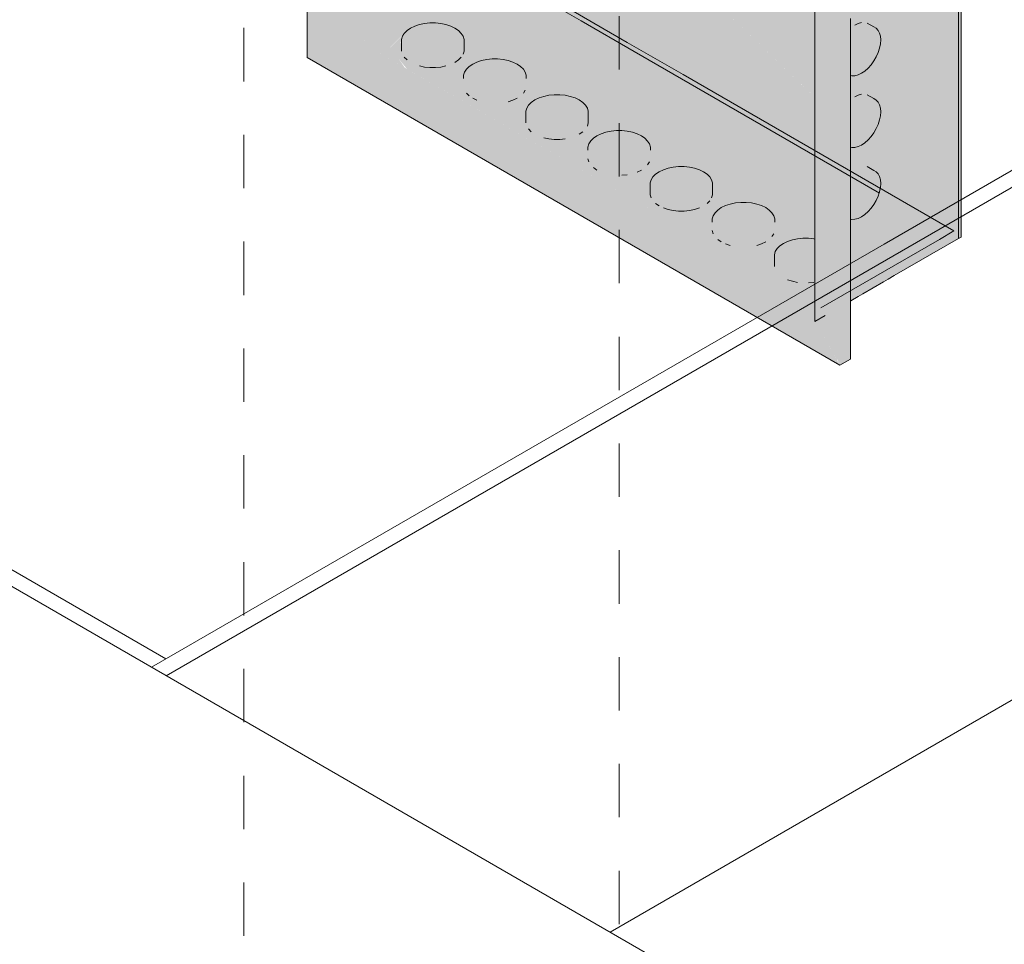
# Model space of a CAD drawing. Header units: millimetres. Extents: x 4480191 to 4481199, y -30324204 to -30323479.
# Tile 49 of 243: x 4480381.91 to 4480384.21, y -30324083.99 to -30324081.83. Entities that reach past the tile are written whole.
import ezdxf

# ---------------------------------------------------------------- set-up
doc = ezdxf.new("R2010")
doc.units = ezdxf.units.MM
doc.linetypes.add('JIS_02_1.2', pattern=[0.25, 0.125, -0.125])
for name, color, linetype, lineweight in [('DI-Pontilhado', 7, 'JIS_02_1.2', 9), ('EL-Quadro de distribuição QD', 182, 'Continuous', 18), ('IFC-Parede padrão-Contorno', 44, 'Continuous', 5)]:
    doc.layers.add(name, color=color, linetype=linetype, lineweight=lineweight)

msp = doc.modelspace()

# ---------------------------------------------------------------- hatches: boundary and pattern name
at = {"layer": 'EL-Quadro de distribuição QD', "linetype": 'Continuous'}
for points in [[(4480382.9863, -30324081.6837), (4480382.8968, -30324081.1236), (4480382.8084, -30324081.5545), (4480382.8104, -30324081.582), (4480382.8169, -30324081.5858), (4480382.8084, -30324081.5545), (4480382.8968, -30324081.1236), (4480382.8074, -30324081.5535), (4480382.8063, -30324081.5883), (4480382.775, -30324081.6326), (4480382.7774, -30324081.5213), (4480382.7865, -30324081.5311), (4480382.7872, -30324081.6181), (4480382.7918, -30324081.5367), (4480382.8019, -30324081.5859), (4480382.7933, -30324081.5384), (4480382.8046, -30324081.5666), (4480382.8968, -30324081.1236), (4480382.6745, -30324079.7337), (4480382.6745, -30324081.8637)], [(4480382.646, -30324080.2747), (4480382.6403, -30324079.9058), (4480382.6398, -30324079.8595), (4480382.5809, -30324079.8412), (4480382.5809, -30324081.9178), (4480383.8279, -30324082.6378), (4480383.7691, -30324082.5358), (4480383.7935, -30324082.5217), (4480383.7691, -30324082.5082), (4480383.7691, -30324082.4956), (4480382.6745, -30324081.8637), (4480382.6745, -30324079.8704), (4480382.6398, -30324079.8595), (4480382.6403, -30324079.9058), (4480382.646, -30324080.2747), (4480382.6642, -30324081.8697)], [(4480383.8279, -30324082.6378), (4480383.8523, -30324082.6237), (4480383.8523, -30324082.1957), (4480383.851, -30324082.1275), (4480383.8459, -30324082.023), (4480383.8437, -30324081.8217), (4480383.848, -30324081.8532), (4480383.8429, -30324081.5227), (4480383.8474, -30324081.6226), (4480383.8419, -30324081.3967), (4480383.8484, -30324081.6229), (4480383.8465, -30324081.5188), (4480383.8483, -30324081.517), (4480383.8523, -30324081.6813), (4480383.8523, -30324080.3337), (4480383.8279, -30324080.3478), (4480383.294, -30324080.0826), (4480383.172, -30324080.0371), (4480383.7691, -30324080.3818), (4480383.7691, -30324082.1356), (4480383.7961, -30324082.3363), (4480383.8026, -30324082.3465), (4480383.8209, -30324082.3677), (4480383.8212, -30324082.3803), (4480383.7961, -30324082.3363), (4480383.7691, -30324082.1356), (4480383.7691, -30324082.5118)], [(4480384.1052, -30324080.1877), (4480383.8678, -30324080.3248), (4480383.8824, -30324080.5118), (4480383.9164, -30324080.5669), (4480383.8848, -30324080.5417), (4480383.8914, -30324080.6265), (4480383.8986, -30324080.6094), (4480383.9015, -30324080.755), (4480383.9164, -30324080.946), (4480383.9202, -30324081.0183), (4480383.9229, -30324081.046), (4480383.9153, -30324081.0711), (4480383.9012, -30324080.9966), (4480383.9163, -30324081.0687), (4480383.9136, -30324081.0099), (4480383.9202, -30324081.0169), (4480383.9164, -30324080.946), (4480383.9015, -30324080.755), (4480383.8986, -30324080.6094), (4480383.8914, -30324080.6265), (4480383.8897, -30324080.6042), (4480383.8835, -30324080.6007), (4480383.8848, -30324080.5417), (4480383.8678, -30324080.3248), (4480383.7935, -30324080.3677), (4480384.1052, -30324082.3417)], [(4480384.1052, -30324080.4278), (4480384.1052, -30324082.3417), (4480384.1115, -30324082.3381), (4480384.1115, -30324080.4308), (4480384.1108, -30324080.4304)], [(4480384.1018, -30324082.3197), (4480383.823, -30324080.5549), (4480383.8212, -30324082.1657), (4480383.923, -30324082.2211)], [(4480382.9759, -30324081.6897), (4480382.9863, -30324081.6855), (4480382.9863, -30324081.6957), (4480383.9202, -30324082.2349), (4480383.9036, -30324082.1636), (4480383.8786, -30324082.1162), (4480383.3466, -30324081.6056), (4480383.8784, -30324082.1158), (4480383.3466, -30324081.6049), (4480383.8214, -30324081.8265), (4480383.8157, -30324081.8055), (4480383.8622, -30324081.4299), (4480383.7222, -30324081.4577), (4480383.8475, -30324081.2415), (4480383.6887, -30324081.3332), (4480383.6729, -30324081.2746), (4480383.4784, -30324081.3557), (4480383.6707, -30324081.2662), (4480383.667, -30324081.2526), (4480383.8434, -30324081.1892), (4480383.7966, -30324080.5924), (4480383.3466, -30324081.1941), (4480383.2219, -30324081.4128), (4480383.2219, -30324081.3608)], [(4480383.3466, -30324081.6049), (4480383.8784, -30324082.1157), (4480383.8238, -30324081.8356), (4480383.8214, -30324081.8265)], [(4480383.3466, -30324081.6056), (4480383.8786, -30324082.1162), (4480383.8785, -30324082.1159)], [(4480382.7684, -30324081.8117), (4480382.8822, -30324081.7438), (4480382.6745, -30324081.8637), (4480382.7252, -30324081.8801), (4480382.8091, -30324081.851), (4480382.8168, -30324081.8474), (4480382.7252, -30324081.8801), (4480382.7736, -30324081.8958), (4480382.8045, -30324081.8648), (4480382.8061, -30324081.8606), (4480382.8437, -30324081.8406), (4480382.7986, -30324081.885), (4480382.8067, -30324081.8635), (4480382.7736, -30324081.8958), (4480384.0948, -30324082.3237), (4480382.9863, -30324081.6837)], [(4480383.8523, -30324082.1837), (4480383.8523, -30324081.8493), (4480383.8515, -30324081.7916), (4480383.8457, -30324081.6872), (4480383.8471, -30324081.7906), (4480383.8486, -30324081.8524), (4480383.8437, -30324081.8217), (4480383.8494, -30324081.9591), (4480383.8501, -30324082.0187), (4480383.8446, -30324081.8562), (4480383.8473, -30324081.9586), (4480383.8441, -30324081.8574), (4480383.8459, -30324082.023), (4480383.851, -30324082.1275)], [(4480383.9229, -30324081.886), (4480383.9208, -30324081.8604), (4480383.9074, -30324081.846), (4480383.8863, -30324081.8469), (4480383.8783, -30324081.8358), (4480383.8629, -30324081.8416), (4480383.8707, -30324081.8559), (4480383.8551, -30324081.8469), (4480383.8631, -30324081.8626), (4480383.8523, -30324081.8633), (4480383.8523, -30324081.9598), (4480383.8707, -30324081.9583), (4480383.8939, -30324081.9425), (4480383.913, -30324081.9161)], [(4480382.8326, -30324081.8443), (4480382.8146, -30324081.8547), (4480382.8016, -30324081.8754), (4480382.8082, -30324081.897), (4480382.8082, -30324081.917), (4480382.8146, -30324081.9234), (4480382.8228, -30324081.9091), (4480382.8228, -30324081.9291), (4480382.8326, -30324081.9138), (4480382.8437, -30324081.9175), (4480382.8437, -30324081.9375), (4480382.8684, -30324081.9413), (4480382.9058, -30324081.9375), (4480382.9058, -30324081.9175), (4480382.9169, -30324081.9138), (4480382.9169, -30324081.9338), (4480382.9267, -30324081.9091), (4480382.9267, -30324081.9291), (4480382.9414, -30324081.917), (4480382.9414, -30324081.897), (4480382.9458, -30324081.8901), (4480382.948, -30324081.9028), (4480382.948, -30324081.8754), (4480382.935, -30324081.8547), (4480382.9058, -30324081.8406), (4480382.8684, -30324081.8368)], [(4480383.8473, -30324081.9586), (4480383.8446, -30324081.8568), (4480383.8441, -30324081.8566)], [(4480383.8502, -30324082.0193), (4480383.8494, -30324081.9591), (4480383.8449, -30324081.856)], [(4480382.7956, -30324081.9215), (4480382.8142, -30324081.9443), (4480383.7831, -30324082.5037), (4480384.0948, -30324082.3237), (4480382.6745, -30324081.8637), (4480382.809, -30324081.9413)], [(4480382.9781, -30324081.9283), (4480382.9601, -30324081.9387), (4480382.9471, -30324081.9594), (4480382.9493, -30324081.9941), (4480382.9537, -30324081.981), (4480382.9537, -30324082.001), (4480382.9601, -30324082.0074), (4480382.9601, -30324081.9874), (4480382.9683, -30324081.9931), (4480382.9683, -30324082.0131), (4480382.9781, -30324082.0178), (4480382.9892, -30324082.0015), (4480382.9892, -30324082.0215), (4480383.0013, -30324082.0041), (4480383.0139, -30324082.0053), (4480383.0139, -30324082.0253), (4480383.0267, -30324082.0053), (4480383.0267, -30324082.0253), (4480383.0393, -30324082.0041), (4480383.0513, -30324082.0015), (4480383.0513, -30324082.0215), (4480383.0722, -30324082.0131), (4480383.0722, -30324081.9931), (4480383.0869, -30324081.981), (4480383.0869, -30324082.001), (4480383.0912, -30324081.9941), (4480383.0935, -30324081.9594), (4480383.0805, -30324081.9387), (4480383.0513, -30324081.9246), (4480383.0139, -30324081.9208)], [(4480383.1236, -30324082.0123), (4480383.1056, -30324082.0227), (4480383.0925, -30324082.0434), (4480383.0992, -30324082.065), (4480383.0992, -30324082.085), (4480383.1056, -30324082.0914), (4480383.1138, -30324082.0771), (4480383.1236, -30324082.0818), (4480383.1236, -30324082.1018), (4480383.1347, -30324082.0855), (4480383.1347, -30324082.1055), (4480383.1468, -30324082.1081), (4480383.1848, -30324082.1081), (4480383.1968, -30324082.0855), (4480383.1968, -30324082.1055), (4480383.2079, -30324082.0818), (4480383.2177, -30324082.0771), (4480383.2177, -30324082.0971), (4480383.226, -30324082.0914), (4480383.2324, -30324082.065), (4480383.2367, -30324082.0581), (4480383.239, -30324082.0708), (4480383.239, -30324082.0434), (4480383.226, -30324082.0227), (4480383.1968, -30324082.0086), (4480383.1594, -30324082.0048)], [(4480383.9229, -30324082.054), (4480383.9208, -30324082.0284), (4480383.9074, -30324082.014), (4480383.8863, -30324082.0149), (4480383.8783, -30324082.0038), (4480383.8629, -30324082.0096), (4480383.8707, -30324082.0239), (4480383.8551, -30324082.0149), (4480383.8631, -30324082.0306), (4480383.8523, -30324082.0313), (4480383.8523, -30324082.1278), (4480383.8707, -30324082.1263), (4480383.8939, -30324082.1105), (4480383.913, -30324082.0841)], [(4480383.2691, -30324082.0963), (4480383.2511, -30324082.1067), (4480383.238, -30324082.1274), (4480383.2403, -30324082.1621), (4480383.2446, -30324082.149), (4480383.2511, -30324082.1554), (4480383.2511, -30324082.1754), (4480383.2593, -30324082.1811), (4480383.2691, -30324082.1658), (4480383.2691, -30324082.1858), (4480383.2802, -30324082.1695), (4480383.2922, -30324082.1721), (4480383.2922, -30324082.1921), (4480383.3049, -30324082.1733), (4480383.3049, -30324082.1933), (4480383.3176, -30324082.1733), (4480383.3176, -30324082.1933), (4480383.3303, -30324082.1921), (4480383.3303, -30324082.1721), (4480383.3423, -30324082.1695), (4480383.3423, -30324082.1895), (4480383.3534, -30324082.1658), (4480383.3534, -30324082.1858), (4480383.3632, -30324082.1811), (4480383.3714, -30324082.1554), (4480383.3779, -30324082.149), (4480383.3779, -30324082.169), (4480383.3822, -30324082.1621), (4480383.3845, -30324082.1274), (4480383.3715, -30324082.1068), (4480383.3423, -30324082.0926), (4480383.3049, -30324082.0888)], [(4480383.4146, -30324082.1803), (4480383.3965, -30324082.1907), (4480383.3835, -30324082.2114), (4480383.3901, -30324082.233), (4480383.3901, -30324082.253), (4480383.3965, -30324082.2394), (4480383.3965, -30324082.2594), (4480383.4048, -30324082.2651), (4480383.4048, -30324082.2451), (4480383.4146, -30324082.2498), (4480383.4146, -30324082.2698), (4480383.4257, -30324082.2735), (4480383.4631, -30324082.2773), (4480383.4989, -30324082.2698), (4480383.4989, -30324082.2498), (4480383.5087, -30324082.2451), (4480383.5087, -30324082.2651), (4480383.5169, -30324082.2394), (4480383.5169, -30324082.2594), (4480383.5233, -30324082.253), (4480383.5233, -30324082.233), (4480383.5277, -30324082.2261), (4480383.53, -30324082.2388), (4480383.5299, -30324082.2114), (4480383.5169, -30324082.1907), (4480383.4878, -30324082.1766), (4480383.4503, -30324082.1728)], [(4480383.9202, -30324082.2349), (4480383.8212, -30324082.1777), (4480383.8211, -30324082.203)], [(4480383.9229, -30324082.2215), (4480383.8212, -30324082.1657), (4480383.8212, -30324082.1668), (4480383.9224, -30324082.2241)], [(4480383.9214, -30324082.2289), (4480383.8212, -30324082.1668), (4480383.8212, -30324082.1777), (4480383.9199, -30324082.2347)], [(4480383.9175, -30324082.2421), (4480383.9224, -30324082.2241), (4480383.9208, -30324082.1964), (4480383.9074, -30324082.182), (4480383.8863, -30324082.1829), (4480383.8707, -30324082.1739), (4480383.8785, -30324082.1866), (4480383.8707, -30324082.1919), (4480383.8568, -30324082.1863), (4480383.8631, -30324082.1986), (4480383.8707, -30324082.2943), (4480383.8785, -30324082.2906), (4480383.901, -30324082.2706)], [(4480384.0851, -30324082.3293), (4480384.0773, -30324082.3256), (4480383.9223, -30324082.2295), (4480383.9173, -30324082.249), (4480383.8211, -30324082.203), (4480383.821, -30324082.3634), (4480383.8555, -30324082.3801), (4480383.8423, -30324082.4095), (4480383.8557, -30324082.4308), (4480383.8458, -30324082.461), (4480383.8537, -30324082.4869), (4480384.1052, -30324082.3417), (4480384.1018, -30324082.3197), (4480383.9245, -30324082.2254), (4480383.9214, -30324082.2289)], [(4480383.8631, -30324082.2019), (4480383.8523, -30324082.1993), (4480383.8523, -30324082.2958), (4480383.8707, -30324082.2943)], [(4480384.1018, -30324082.3197), (4480383.9261, -30324082.2228), (4480383.9224, -30324082.2241)], [(4480383.9214, -30324082.2289), (4480384.0773, -30324082.3256), (4480384.0851, -30324082.3293)], [(4480384.0851, -30324082.3293), (4480383.9249, -30324082.2307), (4480383.925, -30324082.2311)], [(4480383.5601, -30324082.2643), (4480383.542, -30324082.2747), (4480383.529, -30324082.2954), (4480383.5313, -30324082.3301), (4480383.5356, -30324082.317), (4480383.542, -30324082.3234), (4480383.542, -30324082.3434), (4480383.5503, -30324082.3491), (4480383.5601, -30324082.3338), (4480383.5601, -30324082.3538), (4480383.5712, -30324082.3575), (4480383.5712, -30324082.3375), (4480383.5832, -30324082.3401), (4480383.5832, -30324082.3601), (4480383.5958, -30324082.3413), (4480383.5958, -30324082.3613), (4480383.6086, -30324082.3414), (4480383.6213, -30324082.3401), (4480383.6213, -30324082.3601), (4480383.6333, -30324082.3375), (4480383.6333, -30324082.3575), (4480383.6542, -30324082.3491), (4480383.6624, -30324082.3234), (4480383.6624, -30324082.3434), (4480383.6688, -30324082.317), (4480383.6688, -30324082.337), (4480383.6732, -30324082.3301), (4480383.6754, -30324082.2954), (4480383.6624, -30324082.2747), (4480383.6333, -30324082.2606), (4480383.5958, -30324082.2568)], [(4480383.7056, -30324082.3483), (4480383.6875, -30324082.3587), (4480383.6745, -30324082.3794), (4480383.6811, -30324082.401), (4480383.6811, -30324082.421), (4480383.6875, -30324082.4074), (4480383.6958, -30324082.4131), (4480383.6958, -30324082.4331), (4480383.7056, -30324082.4178), (4480383.7056, -30324082.4378), (4480383.7287, -30324082.4441), (4480383.7413, -30324082.4253), (4480383.7541, -30324082.4253), (4480383.7541, -30324082.4453), (4480383.7667, -30324082.4441), (4480383.7691, -30324082.4397), (4480383.7691, -30324082.3426), (4480383.7413, -30324082.3408)], [(4480383.8207, -30324082.6252), (4480383.8207, -30324082.6222), (4480383.7691, -30324082.5118), (4480383.7691, -30324082.5358)]]:
    msp.add_hatch(color=254, dxfattribs=at).paths.add_polyline_path(points)

# ---------------------------------------------------------------- linework, layer by layer
at = {"layer": 'DI-Pontilhado'}
for p, q in [((4480382.4323, -30324076.0986), (4480382.4323, -30324086.3786)), ((4480383.3112, -30324081.0711), (4480383.3112, -30324085.8711))]:
    msp.add_line(p, q, dxfattribs=at)
at = {"layer": 'EL-Quadro de distribuição QD'}
for p, q in [((4480382.5809, -30324080.0247), (4480382.5809, -30324081.9178)), ((4480384.1115, -30324082.1606), (4480384.1115, -30324080.5915)), ((4480383.0236, -30324081.7172), (4480383.2219, -30324081.8317)), ((4480384.1052, -30324082.3417), (4480384.1052, -30324081.7062)), ((4480383.7691, -30324081.7786), (4480383.7691, -30324082.1356)), ((4480383.2518, -30324081.837), (4480383.1941, -30324081.8036)), ((4480383.2219, -30324081.8317), (4480383.3466, -30324081.9037)), ((4480383.8523, -30324081.8482), (4480383.8523, -30324081.8267)), ((4480383.8783, -30324081.8358), (4480383.8707, -30324081.8379)), ((4480382.8146, -30324081.8547), (4480382.8082, -30324081.8612)), ((4480382.8228, -30324081.8491), (4480382.8146, -30324081.8547)), ((4480382.8326, -30324081.8443), (4480382.8228, -30324081.8491)), ((4480382.8437, -30324081.8406), (4480382.8326, -30324081.8443)), ((4480382.8558, -30324081.8381), (4480382.8437, -30324081.8406)), ((4480382.8684, -30324081.8368), (4480382.8558, -30324081.8381)), ((4480382.8812, -30324081.8368), (4480382.8684, -30324081.8368)), ((4480382.8938, -30324081.8381), (4480382.8812, -30324081.8368)), ((4480382.9058, -30324081.8406), (4480382.8938, -30324081.8381)), ((4480382.9169, -30324081.8443), (4480382.9058, -30324081.8406)), ((4480382.9267, -30324081.8491), (4480382.9169, -30324081.8443)), ((4480382.935, -30324081.8547), (4480382.9267, -30324081.8491)), ((4480382.9414, -30324081.8612), (4480382.935, -30324081.8547)), ((4480383.3302, -30324081.8822), (4480383.2518, -30324081.837)), ((4480383.8523, -30324081.8493), (4480383.8523, -30324081.8482)), ((4480383.8523, -30324081.9598), (4480383.8523, -30324081.8493)), ((4480383.8707, -30324081.8379), (4480383.8629, -30324081.8416)), ((4480383.9074, -30324081.846), (4480383.8919, -30324081.837)), ((4480383.913, -30324081.8492), (4480383.9074, -30324081.846)), ((4480383.9175, -30324081.8541), (4480383.913, -30324081.8492)), ((4480383.9208, -30324081.8604), (4480383.9175, -30324081.8541)), ((4480382.8038, -30324081.8681), (4480382.8016, -30324081.8754)), ((4480382.8016, -30324081.8754), (4480382.8016, -30324081.8828)), ((4480382.8082, -30324081.8612), (4480382.8038, -30324081.8681)), ((4480382.9458, -30324081.8681), (4480382.9414, -30324081.8612)), ((4480382.948, -30324081.8754), (4480382.9458, -30324081.8681)), ((4480382.948, -30324081.8828), (4480382.948, -30324081.8754)), ((4480383.9229, -30324081.8679), (4480383.9208, -30324081.8604)), ((4480383.9235, -30324081.8766), (4480383.9229, -30324081.8679)), ((4480383.9229, -30324081.886), (4480383.9235, -30324081.8766)), ((4480382.8016, -30324081.8828), (4480382.8016, -30324081.9028)), ((4480382.9458, -30324081.9101), (4480382.948, -30324081.9028)), ((4480382.948, -30324081.9028), (4480382.948, -30324081.8828)), ((4480383.4608, -30324081.9576), (4480383.3302, -30324081.8822)), ((4480383.3466, -30324081.9037), (4480383.9202, -30324082.2349)), ((4480383.9175, -30324081.9061), (4480383.9208, -30324081.8959)), ((4480383.9208, -30324081.8959), (4480383.9229, -30324081.886)), ((4480382.5809, -30324081.9178), (4480383.8279, -30324082.6378)), ((4480382.8082, -30324081.917), (4480382.8146, -30324081.9234)), ((4480382.9267, -30324081.9291), (4480382.935, -30324081.9234)), ((4480382.935, -30324081.9234), (4480382.9414, -30324081.917)), ((4480382.9892, -30324081.9246), (4480382.9781, -30324081.9283)), ((4480383.0012, -30324081.9221), (4480382.9892, -30324081.9246)), ((4480383.0139, -30324081.9208), (4480383.0012, -30324081.9221)), ((4480383.0267, -30324081.9208), (4480383.0139, -30324081.9208)), ((4480383.0393, -30324081.9221), (4480383.0267, -30324081.9208)), ((4480383.0513, -30324081.9246), (4480383.0393, -30324081.9221)), ((4480383.0624, -30324081.9283), (4480383.0513, -30324081.9246)), ((4480383.901, -30324081.9346), (4480383.9074, -30324081.9257)), ((4480383.9074, -30324081.9257), (4480383.913, -30324081.9161)), ((4480383.913, -30324081.9161), (4480383.9175, -30324081.9061)), ((4480382.8437, -30324081.9375), (4480382.8558, -30324081.9401)), ((4480382.8558, -30324081.9401), (4480382.8684, -30324081.9413)), ((4480382.8684, -30324081.9413), (4480382.8812, -30324081.9414)), ((4480382.8812, -30324081.9414), (4480382.8938, -30324081.9401)), ((4480382.8938, -30324081.9401), (4480382.9058, -30324081.9375)), ((4480382.9537, -30324081.9451), (4480382.9493, -30324081.9521)), ((4480382.9601, -30324081.9387), (4480382.9537, -30324081.9451)), ((4480382.9683, -30324081.9331), (4480382.9601, -30324081.9387)), ((4480382.9781, -30324081.9283), (4480382.9683, -30324081.9331)), ((4480383.0722, -30324081.9331), (4480383.0624, -30324081.9283)), ((4480383.0805, -30324081.9387), (4480383.0722, -30324081.9331)), ((4480383.0869, -30324081.9452), (4480383.0805, -30324081.9387)), ((4480383.0913, -30324081.9521), (4480383.0869, -30324081.9452)), ((4480383.8785, -30324081.9546), (4480383.8863, -30324081.9493)), ((4480383.8863, -30324081.9493), (4480383.8939, -30324081.9425)), ((4480383.8939, -30324081.9425), (4480383.901, -30324081.9346)), ((4480382.9493, -30324081.9521), (4480382.9471, -30324081.9594)), ((4480382.9471, -30324081.9594), (4480382.9471, -30324081.9668)), ((4480383.0935, -30324081.9594), (4480383.0913, -30324081.9521)), ((4480383.0935, -30324081.9668), (4480383.0935, -30324081.9594)), ((4480384.0948, -30324082.3237), (4480383.4608, -30324081.9576)), ((4480383.8523, -30324082.0173), (4480383.8523, -30324081.9598)), ((4480383.8523, -30324081.9598), (4480383.856, -30324081.9606)), ((4480383.856, -30324081.9606), (4480383.8631, -30324081.9603)), ((4480383.8631, -30324081.9603), (4480383.8707, -30324081.9583)), ((4480383.8707, -30324081.9583), (4480383.8785, -30324081.9546)), ((4480383.0869, -30324082.001), (4480383.0912, -30324081.9941)), ((4480382.9537, -30324082.001), (4480382.9601, -30324082.0074)), ((4480382.9683, -30324082.0131), (4480382.9781, -30324082.0178)), ((4480383.0513, -30324082.0215), (4480383.0624, -30324082.0178)), ((4480383.0624, -30324082.0178), (4480383.0722, -30324082.0131)), ((4480383.1138, -30324082.0171), (4480383.1056, -30324082.0227)), ((4480383.1236, -30324082.0123), (4480383.1138, -30324082.0171)), ((4480383.1347, -30324082.0086), (4480383.1236, -30324082.0123)), ((4480383.1467, -30324082.0061), (4480383.1347, -30324082.0086)), ((4480383.1594, -30324082.0048), (4480383.1467, -30324082.0061)), ((4480383.1722, -30324082.0048), (4480383.1594, -30324082.0048)), ((4480383.1848, -30324082.0061), (4480383.1722, -30324082.0048)), ((4480383.1968, -30324082.0086), (4480383.1848, -30324082.0061)), ((4480383.2079, -30324082.0123), (4480383.1968, -30324082.0086)), ((4480383.2177, -30324082.0171), (4480383.2079, -30324082.0123)), ((4480383.226, -30324082.0227), (4480383.2177, -30324082.0171)), ((4480383.8523, -30324082.1278), (4480383.8523, -30324082.0173)), ((4480383.8707, -30324082.0059), (4480383.8629, -30324082.0096)), ((4480383.8783, -30324082.0038), (4480383.8707, -30324082.0059)), ((4480383.9074, -30324082.014), (4480383.8919, -30324082.005)), ((4480383.913, -30324082.0172), (4480383.9074, -30324082.014)), ((4480383.9175, -30324082.0221), (4480383.913, -30324082.0172)), ((4480383.0948, -30324082.0361), (4480383.0925, -30324082.0434)), ((4480383.0992, -30324082.0292), (4480383.0948, -30324082.0361)), ((4480383.1056, -30324082.0227), (4480383.0992, -30324082.0292)), ((4480383.2324, -30324082.0291), (4480383.226, -30324082.0227)), ((4480383.2368, -30324082.0361), (4480383.2324, -30324082.0291)), ((4480383.239, -30324082.0434), (4480383.2368, -30324082.0361)), ((4480383.9208, -30324082.0284), (4480383.9175, -30324082.0221)), ((4480383.9229, -30324082.0359), (4480383.9208, -30324082.0284)), ((4480383.9235, -30324082.0446), (4480383.9229, -30324082.0359)), ((4480383.0925, -30324082.0434), (4480383.0926, -30324082.0508)), ((4480383.0926, -30324082.0508), (4480383.0926, -30324082.0708)), ((4480383.239, -30324082.0508), (4480383.239, -30324082.0434)), ((4480383.239, -30324082.0708), (4480383.239, -30324082.0508)), ((4480383.9175, -30324082.0741), (4480383.9208, -30324082.0639)), ((4480383.9208, -30324082.0639), (4480383.9229, -30324082.054)), ((4480383.9229, -30324082.054), (4480383.9235, -30324082.0446)), ((4480383.0992, -30324082.085), (4480383.1056, -30324082.0914)), ((4480383.2367, -30324082.0781), (4480383.239, -30324082.0708)), ((4480383.3049, -30324082.0888), (4480383.2922, -30324082.0901)), ((4480383.3176, -30324082.0888), (4480383.3049, -30324082.0888)), ((4480383.3303, -30324082.0901), (4480383.3176, -30324082.0888)), ((4480383.9074, -30324082.0937), (4480383.913, -30324082.0841)), ((4480383.913, -30324082.0841), (4480383.9175, -30324082.0741)), ((4480383.1347, -30324082.1055), (4480383.1468, -30324082.1081)), ((4480383.1468, -30324082.1081), (4480383.1594, -30324082.1093)), ((4480383.1594, -30324082.1093), (4480383.1722, -30324082.1093)), ((4480383.1722, -30324082.1093), (4480383.1848, -30324082.1081)), ((4480383.2177, -30324082.0971), (4480383.226, -30324082.0914)), ((4480383.2511, -30324082.1067), (4480383.2446, -30324082.1131)), ((4480383.2593, -30324082.1011), (4480383.2511, -30324082.1067)), ((4480383.2691, -30324082.0963), (4480383.2593, -30324082.1011)), ((4480383.2802, -30324082.0926), (4480383.2691, -30324082.0963)), ((4480383.2922, -30324082.0901), (4480383.2802, -30324082.0926)), ((4480383.3423, -30324082.0926), (4480383.3303, -30324082.0901)), ((4480383.3534, -30324082.0963), (4480383.3423, -30324082.0926)), ((4480383.3632, -30324082.1011), (4480383.3534, -30324082.0963)), ((4480383.3715, -30324082.1068), (4480383.3632, -30324082.1011)), ((4480383.3779, -30324082.1132), (4480383.3715, -30324082.1068)), ((4480383.8863, -30324082.1173), (4480383.8939, -30324082.1105)), ((4480383.8939, -30324082.1105), (4480383.901, -30324082.1026)), ((4480383.901, -30324082.1026), (4480383.9074, -30324082.0937)), ((4480383.2403, -30324082.1201), (4480383.238, -30324082.1274)), ((4480383.238, -30324082.1274), (4480383.238, -30324082.1348)), ((4480383.2446, -30324082.1131), (4480383.2403, -30324082.1201)), ((4480383.3822, -30324082.1201), (4480383.3779, -30324082.1132)), ((4480383.3845, -30324082.1274), (4480383.3822, -30324082.1201)), ((4480383.3845, -30324082.1348), (4480383.3845, -30324082.1274)), ((4480383.8523, -30324082.1837), (4480383.8523, -30324082.1278)), ((4480383.8523, -30324082.1278), (4480383.856, -30324082.1286)), ((4480383.856, -30324082.1286), (4480383.8631, -30324082.1283)), ((4480383.8631, -30324082.1283), (4480383.8707, -30324082.1263)), ((4480383.8707, -30324082.1263), (4480383.8785, -30324082.1226)), ((4480383.8785, -30324082.1226), (4480383.8863, -30324082.1173)), ((4480383.238, -30324082.1548), (4480383.2403, -30324082.1621)), ((4480383.7691, -30324082.1356), (4480383.7691, -30324082.1476)), ((4480383.7691, -30324082.1476), (4480383.7691, -30324082.2093)), ((4480383.2511, -30324082.1754), (4480383.2593, -30324082.1811)), ((4480383.3534, -30324082.1858), (4480383.3632, -30324082.1811)), ((4480383.3779, -30324082.169), (4480383.3822, -30324082.1621)), ((4480383.4146, -30324082.1803), (4480383.4048, -30324082.1851)), ((4480383.4257, -30324082.1766), (4480383.4146, -30324082.1803)), ((4480383.4377, -30324082.1741), (4480383.4257, -30324082.1766)), ((4480383.4503, -30324082.1728), (4480383.4377, -30324082.1741)), ((4480383.4631, -30324082.1728), (4480383.4503, -30324082.1728)), ((4480383.4758, -30324082.1741), (4480383.4631, -30324082.1728)), ((4480383.4878, -30324082.1766), (4480383.4758, -30324082.1741)), ((4480383.4989, -30324082.1803), (4480383.4878, -30324082.1766)), ((4480383.5087, -30324082.1851), (4480383.4989, -30324082.1803)), ((4480383.9074, -30324082.182), (4480383.8919, -30324082.173)), ((4480384.1115, -30324082.3381), (4480384.1115, -30324082.1606)), ((4480383.3176, -30324082.1933), (4480383.3303, -30324082.1921)), ((4480383.3858, -30324082.2041), (4480383.3835, -30324082.2114)), ((4480383.3901, -30324082.1972), (4480383.3858, -30324082.2041)), ((4480383.3965, -30324082.1907), (4480383.3901, -30324082.1972)), ((4480383.4048, -30324082.1851), (4480383.3965, -30324082.1907)), ((4480383.5169, -30324082.1907), (4480383.5087, -30324082.1851)), ((4480383.5233, -30324082.1971), (4480383.5169, -30324082.1907)), ((4480383.5277, -30324082.2041), (4480383.5233, -30324082.1971)), ((4480383.5299, -30324082.2114), (4480383.5277, -30324082.2041)), ((4480383.8523, -30324082.1842), (4480383.8523, -30324082.1837)), ((4480383.8523, -30324082.1853), (4480383.8523, -30324082.1842)), ((4480383.8523, -30324082.1957), (4480383.8523, -30324082.1853)), ((4480383.8523, -30324082.2958), (4480383.8523, -30324082.1957)), ((4480383.913, -30324082.1852), (4480383.9074, -30324082.182)), ((4480383.9175, -30324082.1901), (4480383.913, -30324082.1852)), ((4480383.9208, -30324082.1964), (4480383.9175, -30324082.1901)), ((4480383.9229, -30324082.2039), (4480383.9208, -30324082.1964)), ((4480383.9235, -30324082.2126), (4480383.9229, -30324082.2039)), ((4480383.3835, -30324082.2114), (4480383.3835, -30324082.2188)), ((4480383.3835, -30324082.2188), (4480383.3835, -30324082.2388)), ((4480383.53, -30324082.2188), (4480383.5299, -30324082.2114)), ((4480383.53, -30324082.2388), (4480383.53, -30324082.2188)), ((4480383.7691, -30324082.2093), (4480383.7691, -30324082.2934)), ((4480383.9208, -30324082.2319), (4480383.9224, -30324082.2241)), ((4480383.9224, -30324082.2241), (4480383.9229, -30324082.222)), ((4480383.9229, -30324082.222), (4480383.9235, -30324082.2126)), ((4480383.3835, -30324082.2388), (4480383.3858, -30324082.2461)), ((4480383.5277, -30324082.2461), (4480383.53, -30324082.2388)), ((4480383.913, -30324082.2521), (4480383.9175, -30324082.2421)), ((4480383.9175, -30324082.2421), (4480383.9199, -30324082.2347)), ((4480383.9199, -30324082.2347), (4480383.9208, -30324082.2319)), ((4480383.3965, -30324082.2594), (4480383.4048, -30324082.2651)), ((4480383.4146, -30324082.2698), (4480383.4257, -30324082.2735)), ((4480383.4257, -30324082.2735), (4480383.4377, -30324082.2761)), ((4480383.4758, -30324082.2761), (4480383.4878, -30324082.2735)), ((4480383.4878, -30324082.2735), (4480383.4989, -30324082.2698)), ((4480383.5169, -30324082.2594), (4480383.5233, -30324082.253)), ((4480383.5503, -30324082.2691), (4480383.542, -30324082.2747)), ((4480383.5601, -30324082.2643), (4480383.5503, -30324082.2691)), ((4480383.5712, -30324082.2606), (4480383.5601, -30324082.2643)), ((4480383.5832, -30324082.2581), (4480383.5712, -30324082.2606)), ((4480383.5958, -30324082.2568), (4480383.5832, -30324082.2581)), ((4480383.6086, -30324082.2568), (4480383.5958, -30324082.2568)), ((4480383.6213, -30324082.2581), (4480383.6086, -30324082.2568)), ((4480383.6333, -30324082.2606), (4480383.6213, -30324082.2581)), ((4480383.6444, -30324082.2643), (4480383.6333, -30324082.2606)), ((4480383.6542, -30324082.2691), (4480383.6444, -30324082.2643)), ((4480383.6624, -30324082.2747), (4480383.6542, -30324082.2691)), ((4480383.8939, -30324082.2785), (4480383.901, -30324082.2706)), ((4480383.901, -30324082.2706), (4480383.9074, -30324082.2617)), ((4480383.9074, -30324082.2617), (4480383.913, -30324082.2521)), ((4480383.4377, -30324082.2761), (4480383.4503, -30324082.2773)), ((4480383.4503, -30324082.2773), (4480383.4631, -30324082.2773)), ((4480383.4631, -30324082.2773), (4480383.4758, -30324082.2761)), ((4480383.5313, -30324082.2881), (4480383.529, -30324082.2954)), ((4480383.529, -30324082.2954), (4480383.529, -30324082.3028)), ((4480383.5356, -30324082.2812), (4480383.5313, -30324082.2881)), ((4480383.542, -30324082.2747), (4480383.5356, -30324082.2812)), ((4480383.6688, -30324082.2812), (4480383.6624, -30324082.2747)), ((4480383.6732, -30324082.2881), (4480383.6688, -30324082.2812)), ((4480383.6754, -30324082.2954), (4480383.6732, -30324082.2881)), ((4480383.6755, -30324082.3028), (4480383.6754, -30324082.2954)), ((4480383.7691, -30324082.2934), (4480383.7691, -30324082.3199)), ((4480383.8523, -30324082.2958), (4480383.856, -30324082.2966)), ((4480383.8523, -30324082.4637), (4480383.8523, -30324082.2958)), ((4480383.856, -30324082.2966), (4480383.8631, -30324082.2963)), ((4480383.8631, -30324082.2963), (4480383.8707, -30324082.2943)), ((4480383.8707, -30324082.2943), (4480383.8785, -30324082.2906)), ((4480383.8785, -30324082.2906), (4480383.8863, -30324082.2853)), ((4480383.8863, -30324082.2853), (4480383.8939, -30324082.2785)), ((4480383.529, -30324082.3228), (4480383.5313, -30324082.3301)), ((4480383.6688, -30324082.337), (4480383.6732, -30324082.3301)), ((4480383.7287, -30324082.3421), (4480383.7167, -30324082.3446)), ((4480383.7413, -30324082.3408), (4480383.7287, -30324082.3421)), ((4480383.7541, -30324082.3408), (4480383.7413, -30324082.3408)), ((4480383.7668, -30324082.3421), (4480383.7541, -30324082.3408)), ((4480383.7691, -30324082.3426), (4480383.7668, -30324082.3421)), ((4480383.7691, -30324082.3199), (4480383.7691, -30324082.332)), ((4480383.7691, -30324082.332), (4480383.7691, -30324082.3383)), ((4480383.7691, -30324082.3383), (4480383.7691, -30324082.3414)), ((4480383.7691, -30324082.3414), (4480383.7691, -30324082.3426)), ((4480383.7691, -30324082.3426), (4480383.7691, -30324082.5118)), ((4480383.9552, -30324082.4283), (4480384.1052, -30324082.3417)), ((4480384.0609, -30324082.3433), (4480384.0948, -30324082.3237)), ((4480384.1052, -30324082.3417), (4480384.1115, -30324082.3381)), ((4480383.542, -30324082.3434), (4480383.5503, -30324082.3491)), ((4480383.5601, -30324082.3538), (4480383.5712, -30324082.3575)), ((4480383.6333, -30324082.3575), (4480383.6444, -30324082.3538)), ((4480383.6444, -30324082.3538), (4480383.6542, -30324082.3491)), ((4480383.6811, -30324082.3651), (4480383.6767, -30324082.3721)), ((4480383.6875, -30324082.3587), (4480383.6811, -30324082.3651)), ((4480383.6958, -30324082.3531), (4480383.6875, -30324082.3587)), ((4480383.7056, -30324082.3483), (4480383.6958, -30324082.3531)), ((4480383.7167, -30324082.3446), (4480383.7056, -30324082.3483)), ((4480383.7831, -30324082.5037), (4480384.0609, -30324082.3433)), ((4480383.6767, -30324082.3721), (4480383.6745, -30324082.3794)), ((4480383.6745, -30324082.3794), (4480383.6745, -30324082.3868)), ((4480383.6745, -30324082.3868), (4480383.6745, -30324082.4068)), ((4480383.9411, -30324082.4365), (4480383.9552, -30324082.4283)), ((4480383.7056, -30324082.4378), (4480383.7167, -30324082.4415)), ((4480383.7167, -30324082.4415), (4480383.7287, -30324082.4441)), ((4480383.7541, -30324082.4453), (4480383.7667, -30324082.4441)), ((4480383.8812, -30324082.4711), (4480383.906, -30324082.4567)), ((4480383.906, -30324082.4567), (4480383.93, -30324082.4429)), ((4480383.93, -30324082.4429), (4480383.9411, -30324082.4365)), ((4480383.8523, -30324082.4877), (4480383.8523, -30324082.4637)), ((4480383.8537, -30324082.4869), (4480383.8705, -30324082.4772)), ((4480383.8705, -30324082.4772), (4480383.8812, -30324082.4711)), ((4480383.8523, -30324082.6237), (4480383.8523, -30324082.4877)), ((4480383.7691, -30324082.5118), (4480383.7691, -30324082.5358)), ((4480383.7691, -30324082.5358), (4480383.7935, -30324082.5217)), ((4480383.8279, -30324082.6378), (4480383.8523, -30324082.6237))]:
    msp.add_line(p, q, dxfattribs=at)
at = {"layer": 'IFC-Parede padrão-Contorno', "color": 8, "lineweight": 5}
for p, q in [((4480386.9612, -30324080.6051), (4480383.9313, -30324082.3544)), ((4480385.2808, -30324081.6152), (4480382.2509, -30324083.3646)), ((4480379.7213, -30324081.9041), (4480386.0607, -30324085.5642)), ((4480383.9313, -30324082.3544), (4480382.2162, -30324083.3446)), ((4480385.2204, -30324082.8501), (4480383.2901, -30324083.9646)), ((4480381.8444, -30324083.0908), (4480382.25, -30324083.3251))]:
    msp.add_line(p, q, dxfattribs=at)

doc.saveas('drawing.dxf')
